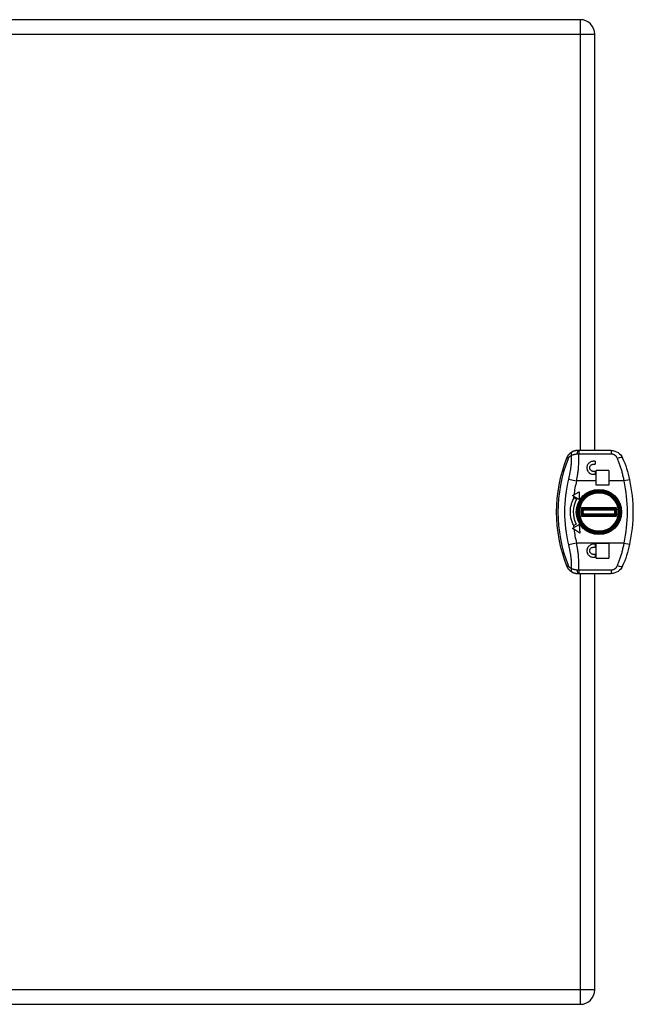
# Model space of a CAD drawing. Header units: inches. Extents: x 2.3 to 50.7, y 3.7 to 26.2.
# Tile 21 of 29: x 21.9 to 28.1, y 9.9 to 19.9. Entities that reach past the tile are written whole.
import ezdxf

# ---------------------------------------------------------------- set-up
doc = ezdxf.new("R2010")
doc.units = ezdxf.units.IN
doc.header["$MEASUREMENT"] = 0
doc.layers.add('Visible Edges(ANSI)', color=7, linetype='Continuous', lineweight=25)
doc.layers.add('Visible Tangent Edges(ANSI)', color=7, linetype='Continuous', lineweight=25)

msp = doc.modelspace()

# ---------------------------------------------------------------- linework, layer by layer
at = {"layer": 'Visible Edges(ANSI)'}
for p, q in [((27.578, 19.862), (17.79, 19.862)), ((27.724, 15.487), (27.724, 19.716)), ((27.562, 15.487), (27.554, 15.487)), ((27.89, 15.487), (27.562, 15.487)), ((27.73, 15.377), (27.71, 15.377)), ((27.71, 15.347), (27.73, 15.347)), ((27.73, 15.377), (27.73, 15.347)), ((27.73, 15.274), (27.71, 15.274)), ((27.71, 15.245), (27.73, 15.245)), ((27.73, 15.274), (27.73, 15.245)), ((27.74, 15.177), (27.74, 15.282)), ((27.866, 15.282), (27.74, 15.282)), ((27.866, 15.282), (27.866, 15.177)), ((27.74, 15.135), (27.74, 15.177)), ((27.866, 15.135), (27.74, 15.135)), ((27.866, 15.177), (27.866, 15.135)), ((27.499, 15.028), (27.513, 15.035)), ((27.511, 15.021), (27.499, 15.028)), ((27.568, 14.989), (27.511, 15.021)), ((27.513, 15.035), (27.568, 15.067)), ((27.516, 15.007), (27.541, 14.992)), ((27.568, 15.067), (27.568, 14.989)), ((27.679, 15.048), (27.679, 15.05)), ((27.716, 15.066), (27.716, 15.062)), ((27.724, 15.063), (27.724, 15.068)), ((27.856, 15.05), (27.856, 15.048)), ((27.582, 14.963), (27.582, 14.953)), ((27.608, 15), (27.614, 15)), ((27.603, 14.895), (27.932, 14.895)), ((27.932, 14.829), (27.603, 14.829)), ((27.499, 14.696), (27.511, 14.703)), ((27.537, 14.74), (27.511, 14.725)), ((27.511, 14.703), (27.568, 14.735)), ((27.568, 14.735), (27.573, 14.648)), ((27.582, 14.771), (27.582, 14.761)), ((27.614, 14.724), (27.608, 14.724)), ((27.513, 14.687), (27.499, 14.696)), ((27.573, 14.648), (27.513, 14.687)), ((27.679, 14.674), (27.679, 14.676)), ((27.716, 14.662), (27.716, 14.658)), ((27.724, 14.656), (27.724, 14.661)), ((27.856, 14.676), (27.856, 14.674)), ((27.73, 14.534), (27.71, 14.534)), ((27.71, 14.505), (27.73, 14.505)), ((27.73, 14.534), (27.73, 14.505)), ((27.74, 14.394), (27.74, 14.542)), ((27.866, 14.542), (27.74, 14.542)), ((27.866, 14.542), (27.866, 14.394)), ((27.73, 14.432), (27.71, 14.432)), ((27.71, 14.402), (27.73, 14.402)), ((27.73, 14.432), (27.73, 14.402)), ((27.74, 14.394), (27.866, 14.394)), ((27.554, 14.237), (27.562, 14.237)), ((27.562, 14.237), (27.89, 14.237)), ((27.724, 10.008), (27.724, 14.237)), ((17.79, 9.862), (27.578, 9.862))]:
    msp.add_line(p, q, dxfattribs=at)
at = {"layer": 'Visible Edges(ANSI)', "flags": 128}
for points in [[(27.496, 15.473), (27.493, 15.471), (27.49, 15.469), (27.487, 15.468), (27.485, 15.466), (27.482, 15.464), (27.479, 15.462), (27.476, 15.46), (27.473, 15.457), (27.471, 15.455), (27.468, 15.452), (27.465, 15.45), (27.463, 15.447), (27.46, 15.444), (27.458, 15.441), (27.455, 15.438), (27.453, 15.435), (27.451, 15.432), (27.449, 15.429), (27.447, 15.426), (27.445, 15.422), (27.443, 15.419), (27.441, 15.415), (27.44, 15.412), (27.438, 15.408)], [(27.554, 15.487), (27.552, 15.487), (27.549, 15.487), (27.546, 15.487), (27.544, 15.487), (27.541, 15.486), (27.538, 15.486), (27.536, 15.486), (27.533, 15.485), (27.531, 15.485), (27.528, 15.484), (27.526, 15.484), (27.523, 15.483), (27.521, 15.482), (27.518, 15.482), (27.516, 15.481), (27.514, 15.48), (27.511, 15.479), (27.509, 15.479), (27.507, 15.478), (27.505, 15.477), (27.502, 15.476), (27.5, 15.475), (27.498, 15.474), (27.496, 15.473)], [(27.89, 15.487), (27.909, 15.486), (27.928, 15.481), (27.945, 15.474), (27.962, 15.465), (27.976, 15.454), (27.989, 15.441), (27.999, 15.426), (28.007, 15.41)], [(28.007, 15.41), (28.018, 15.384), (28.029, 15.357), (28.039, 15.331), (28.048, 15.303), (28.057, 15.275), (28.065, 15.247), (28.072, 15.219), (28.079, 15.19)], [(27.71, 15.377), (27.702, 15.376), (27.693, 15.375), (27.685, 15.372), (27.677, 15.368), (27.67, 15.363), (27.663, 15.357), (27.658, 15.351), (27.653, 15.344), (27.649, 15.336), (27.646, 15.328), (27.645, 15.32), (27.644, 15.311), (27.645, 15.303), (27.646, 15.294), (27.649, 15.286), (27.653, 15.278), (27.658, 15.271), (27.663, 15.265), (27.669, 15.259), (27.677, 15.254), (27.685, 15.25), (27.693, 15.247), (27.702, 15.245), (27.71, 15.245)], [(27.71, 15.274), (27.705, 15.275), (27.701, 15.276), (27.696, 15.277), (27.692, 15.279), (27.688, 15.282), (27.684, 15.285), (27.681, 15.289), (27.678, 15.293), (27.676, 15.297), (27.675, 15.302), (27.674, 15.306), (27.674, 15.311), (27.674, 15.316), (27.675, 15.32), (27.676, 15.325), (27.679, 15.329), (27.681, 15.333), (27.684, 15.337), (27.688, 15.34), (27.692, 15.342), (27.696, 15.344), (27.701, 15.346), (27.705, 15.347), (27.71, 15.347)], [(27.508, 14.732), (27.503, 14.741), (27.499, 14.751), (27.495, 14.761), (27.491, 14.771), (27.488, 14.782), (27.485, 14.792), (27.483, 14.803), (27.481, 14.814), (27.479, 14.826), (27.478, 14.837), (27.477, 14.848), (27.477, 14.86), (27.477, 14.871), (27.478, 14.883), (27.479, 14.894), (27.48, 14.905), (27.482, 14.917), (27.484, 14.928), (27.487, 14.939), (27.49, 14.95), (27.494, 14.961), (27.498, 14.971), (27.503, 14.982), (27.508, 14.992)], [(27.71, 14.534), (27.702, 14.534), (27.693, 14.532), (27.685, 14.529), (27.677, 14.525), (27.67, 14.52), (27.663, 14.515), (27.658, 14.508), (27.653, 14.501), (27.649, 14.493), (27.646, 14.485), (27.645, 14.476), (27.644, 14.468), (27.645, 14.46), (27.646, 14.451), (27.649, 14.443), (27.653, 14.435), (27.658, 14.428), (27.663, 14.422), (27.67, 14.416), (27.677, 14.411), (27.685, 14.407), (27.693, 14.405), (27.702, 14.403), (27.71, 14.402)], [(27.71, 14.432), (27.705, 14.432), (27.701, 14.433), (27.696, 14.435), (27.692, 14.437), (27.688, 14.44), (27.684, 14.443), (27.681, 14.446), (27.679, 14.45), (27.676, 14.454), (27.675, 14.459), (27.674, 14.464), (27.674, 14.468), (27.674, 14.473), (27.675, 14.478), (27.676, 14.482), (27.679, 14.486), (27.681, 14.49), (27.684, 14.494), (27.688, 14.497), (27.692, 14.5), (27.696, 14.502), (27.701, 14.503), (27.705, 14.504), (27.71, 14.505)], [(28.079, 14.534), (28.072, 14.505), (28.065, 14.477), (28.057, 14.449), (28.048, 14.421), (28.039, 14.393), (28.029, 14.367), (28.018, 14.34), (28.007, 14.314)], [(27.438, 14.316), (27.44, 14.312), (27.441, 14.309), (27.443, 14.305), (27.445, 14.302), (27.447, 14.298), (27.449, 14.295), (27.451, 14.292), (27.453, 14.289), (27.455, 14.286), (27.458, 14.283), (27.46, 14.28), (27.463, 14.277), (27.465, 14.274), (27.468, 14.272), (27.471, 14.269), (27.473, 14.267), (27.476, 14.265), (27.479, 14.262), (27.482, 14.26), (27.485, 14.258), (27.487, 14.256), (27.49, 14.255), (27.493, 14.253), (27.496, 14.251)], [(28.007, 14.314), (27.999, 14.298), (27.989, 14.283), (27.976, 14.27), (27.962, 14.259), (27.945, 14.25), (27.928, 14.243), (27.909, 14.239), (27.89, 14.237)], [(27.496, 14.251), (27.498, 14.25), (27.5, 14.249), (27.502, 14.248), (27.505, 14.247), (27.507, 14.246), (27.509, 14.245), (27.511, 14.245), (27.514, 14.244), (27.516, 14.243), (27.518, 14.242), (27.521, 14.242), (27.523, 14.241), (27.526, 14.24), (27.528, 14.24), (27.531, 14.239), (27.533, 14.239), (27.536, 14.238), (27.538, 14.238), (27.541, 14.238), (27.544, 14.237), (27.546, 14.237), (27.549, 14.237), (27.552, 14.237), (27.554, 14.237)]]:
    msp.add_lwpolyline(points, dxfattribs=at)
at = {"layer": 'Visible Edges(ANSI)'}
for radius in [0.211, 0.206]:
    msp.add_circle((27.767, 14.862), radius, dxfattribs=at)
for centre, radius, start, end in [((27.578, 19.716), 0.146, 0, 90), ((28.82, 14.862), 1.486, 158.4512, 201.5488), ((26.635, 14.862), 1.481, 347.2021, 12.7979), ((27.767, 14.862), 0.29, 150, 153.3971), ((27.684, 15.05), 0.00492, 113.9976, 180), ((27.851, 15.05), 0.00492, 0, 66.0024), ((27.767, 14.862), 0.261, 150, 207.8374), ((27.767, 14.862), 0.172, 170.1862, 189.8138), ((27.603, 14.89), 0.005, 90, 170.1862), ((27.603, 14.834), 0.005, 189.8138, 270), ((27.932, 14.89), 0.005, 9.8138, 90), ((27.932, 14.834), 0.005, 270, 350.1862), ((27.767, 14.862), 0.172, 350.1862, 9.8138), ((27.767, 14.862), 0.29, 206.6029, 208.0574), ((27.684, 14.674), 0.00492, 180, 246.0024), ((27.851, 14.674), 0.00492, 293.9976, 0), ((27.578, 10.008), 0.146, 270, 0)]:
    msp.add_arc(centre, radius, start, end, dxfattribs=at)
at = {"layer": 'Visible Tangent Edges(ANSI)'}
for p, q in [((27.578, 19.862), (27.578, 19.716)), ((17.79, 19.716), (27.578, 19.716)), ((27.578, 19.716), (27.724, 19.716)), ((27.578, 19.716), (27.578, 15.487)), ((27.438, 15.408), (27.454, 15.402)), ((27.562, 15.487), (27.562, 15.453)), ((27.562, 15.453), (27.89, 15.453)), ((27.89, 15.487), (27.89, 15.453)), ((27.458, 15.197), (27.539, 15.177)), ((27.74, 15.177), (27.539, 15.177)), ((28.022, 15.177), (27.866, 15.177)), ((28.079, 15.19), (28.022, 15.177)), ((27.734, 15.065), (27.734, 15.07)), ((27.568, 14.931), (27.574, 14.933)), ((27.944, 14.905), (27.59, 14.905)), ((27.59, 14.819), (27.944, 14.819)), ((27.607, 14.885), (27.927, 14.885)), ((27.927, 14.839), (27.607, 14.839)), ((27.574, 14.791), (27.568, 14.793)), ((27.851, 14.673), (27.853, 14.67)), ((27.856, 14.674), (27.852, 14.674)), ((27.852, 14.674), (27.852, 14.674)), ((27.539, 14.547), (27.458, 14.527)), ((28.022, 14.547), (27.539, 14.547)), ((28.022, 14.547), (28.079, 14.534)), ((27.454, 14.322), (27.438, 14.316)), ((27.562, 14.271), (27.562, 14.237)), ((27.89, 14.271), (27.562, 14.271)), ((27.578, 14.237), (27.578, 10.008)), ((27.89, 14.271), (27.89, 14.237)), ((27.578, 10.008), (17.79, 10.008)), ((27.724, 10.008), (27.578, 10.008)), ((27.578, 10.008), (27.578, 9.862))]:
    msp.add_line(p, q, dxfattribs=at)
at = {"layer": 'Visible Tangent Edges(ANSI)', "flags": 128}
for points in [[(27.454, 15.402), (27.455, 15.404), (27.456, 15.406), (27.457, 15.407), (27.458, 15.409), (27.459, 15.411), (27.46, 15.413), (27.461, 15.415), (27.462, 15.417), (27.463, 15.418), (27.465, 15.42), (27.466, 15.421), (27.467, 15.423), (27.469, 15.424), (27.47, 15.426), (27.472, 15.427), (27.473, 15.428), (27.475, 15.43), (27.476, 15.431), (27.478, 15.432), (27.479, 15.433), (27.481, 15.434), (27.482, 15.435), (27.484, 15.436), (27.485, 15.437)], [(27.485, 15.437), (27.486, 15.428), (27.486, 15.418), (27.486, 15.408), (27.486, 15.399), (27.486, 15.389), (27.486, 15.379), (27.485, 15.369), (27.485, 15.359), (27.484, 15.349), (27.483, 15.339), (27.482, 15.329), (27.481, 15.319), (27.48, 15.309), (27.478, 15.299), (27.477, 15.289), (27.475, 15.279), (27.473, 15.268), (27.471, 15.258), (27.469, 15.248), (27.467, 15.238), (27.465, 15.227), (27.463, 15.217), (27.461, 15.207), (27.458, 15.197)], [(27.485, 15.437), (27.487, 15.438), (27.49, 15.439), (27.492, 15.44), (27.494, 15.441), (27.497, 15.442), (27.499, 15.443), (27.501, 15.444), (27.504, 15.444), (27.506, 15.445), (27.509, 15.446), (27.511, 15.447), (27.514, 15.447), (27.516, 15.448), (27.519, 15.449), (27.522, 15.449), (27.524, 15.45), (27.527, 15.45), (27.53, 15.451), (27.533, 15.451), (27.535, 15.451), (27.538, 15.452), (27.541, 15.452), (27.544, 15.452), (27.546, 15.452)], [(27.539, 15.177), (27.542, 15.189), (27.544, 15.2), (27.546, 15.212), (27.548, 15.224), (27.55, 15.235), (27.552, 15.247), (27.553, 15.259), (27.555, 15.27), (27.556, 15.282), (27.558, 15.294), (27.559, 15.306), (27.56, 15.317), (27.561, 15.329), (27.562, 15.34), (27.562, 15.352), (27.563, 15.364), (27.563, 15.375), (27.564, 15.386), (27.564, 15.398), (27.564, 15.409), (27.564, 15.42), (27.563, 15.431), (27.563, 15.442), (27.562, 15.453)], [(27.546, 15.452), (27.547, 15.452), (27.548, 15.452), (27.548, 15.452), (27.549, 15.453), (27.55, 15.453), (27.55, 15.453), (27.551, 15.453), (27.552, 15.453), (27.552, 15.453), (27.553, 15.453), (27.554, 15.453), (27.554, 15.453), (27.555, 15.453), (27.556, 15.453), (27.556, 15.453), (27.557, 15.453), (27.558, 15.453), (27.558, 15.453), (27.559, 15.453), (27.559, 15.453), (27.56, 15.453), (27.561, 15.453), (27.561, 15.453), (27.562, 15.453)], [(27.89, 15.453), (27.893, 15.453), (27.897, 15.453), (27.9, 15.452), (27.904, 15.452), (27.907, 15.451), (27.91, 15.45), (27.914, 15.448), (27.917, 15.447), (27.92, 15.446), (27.923, 15.444), (27.926, 15.442), (27.928, 15.44), (27.931, 15.438), (27.934, 15.436), (27.936, 15.433), (27.939, 15.431), (27.941, 15.428), (27.943, 15.425), (27.945, 15.423), (27.947, 15.42), (27.949, 15.417), (27.95, 15.414), (27.952, 15.41), (27.953, 15.407)], [(27.953, 15.407), (27.957, 15.398), (27.96, 15.389), (27.964, 15.38), (27.967, 15.371), (27.97, 15.362), (27.974, 15.352), (27.977, 15.343), (27.98, 15.334), (27.983, 15.324), (27.986, 15.315), (27.989, 15.305), (27.992, 15.296), (27.995, 15.286), (27.998, 15.276), (28, 15.266), (28.003, 15.257), (28.005, 15.247), (28.008, 15.237), (28.01, 15.227), (28.013, 15.217), (28.015, 15.207), (28.017, 15.197), (28.02, 15.187), (28.022, 15.177)], [(27.617, 15.003), (27.616, 15.003), (27.616, 15.003), (27.615, 15.003), (27.615, 15.003), (27.614, 15.002), (27.614, 15.002), (27.614, 15.002), (27.613, 15.002), (27.613, 15.002), (27.612, 15.002), (27.612, 15.002), (27.612, 15.002), (27.611, 15.002), (27.611, 15.002), (27.611, 15.002), (27.61, 15.002), (27.61, 15.002), (27.61, 15.002), (27.61, 15.002), (27.61, 15.002), (27.609, 15.001), (27.609, 15.001), (27.609, 15.001), (27.609, 15.001)], [(27.673, 15.05), (27.673, 15.05), (27.673, 15.05), (27.673, 15.05), (27.673, 15.05), (27.673, 15.05), (27.673, 15.05), (27.673, 15.05), (27.673, 15.05), (27.673, 15.05), (27.673, 15.049), (27.673, 15.049), (27.673, 15.049), (27.673, 15.048), (27.672, 15.048), (27.672, 15.048), (27.672, 15.048), (27.672, 15.047), (27.672, 15.047), (27.672, 15.046), (27.672, 15.046), (27.672, 15.046), (27.671, 15.045), (27.671, 15.045), (27.671, 15.044)], [(27.673, 15.05), (27.674, 15.051), (27.674, 15.051), (27.674, 15.051), (27.675, 15.051), (27.675, 15.051), (27.675, 15.051), (27.676, 15.051), (27.676, 15.051), (27.676, 15.051), (27.677, 15.051), (27.677, 15.051), (27.677, 15.051), (27.677, 15.051), (27.678, 15.051), (27.678, 15.051), (27.678, 15.051), (27.678, 15.051), (27.678, 15.051), (27.678, 15.05), (27.678, 15.05), (27.679, 15.05), (27.679, 15.05), (27.679, 15.05), (27.679, 15.05)], [(27.856, 15.05), (27.856, 15.05), (27.856, 15.05), (27.856, 15.05), (27.856, 15.05), (27.856, 15.05), (27.856, 15.051), (27.856, 15.051), (27.856, 15.051), (27.857, 15.051), (27.857, 15.051), (27.857, 15.051), (27.857, 15.051), (27.857, 15.051), (27.858, 15.051), (27.858, 15.051), (27.858, 15.051), (27.859, 15.051), (27.859, 15.051), (27.859, 15.051), (27.86, 15.051), (27.86, 15.051), (27.86, 15.051), (27.861, 15.051), (27.861, 15.05)], [(27.863, 15.044), (27.863, 15.045), (27.863, 15.045), (27.863, 15.046), (27.863, 15.046), (27.862, 15.046), (27.862, 15.047), (27.862, 15.047), (27.862, 15.048), (27.862, 15.048), (27.862, 15.048), (27.862, 15.048), (27.862, 15.049), (27.862, 15.049), (27.862, 15.049), (27.862, 15.05), (27.861, 15.05), (27.861, 15.05), (27.861, 15.05), (27.861, 15.05), (27.861, 15.05), (27.861, 15.05), (27.861, 15.05), (27.861, 15.05), (27.861, 15.05)], [(27.603, 14.895), (27.603, 14.896), (27.602, 14.896), (27.602, 14.896), (27.602, 14.896), (27.602, 14.896), (27.601, 14.896), (27.601, 14.897), (27.601, 14.897), (27.6, 14.898), (27.6, 14.898), (27.599, 14.898), (27.598, 14.899), (27.598, 14.899), (27.597, 14.9), (27.597, 14.9), (27.596, 14.901), (27.595, 14.901), (27.595, 14.902), (27.594, 14.903), (27.593, 14.903), (27.593, 14.904), (27.592, 14.904), (27.591, 14.905), (27.59, 14.905)], [(27.59, 14.905), (27.591, 14.905), (27.591, 14.904), (27.592, 14.903), (27.592, 14.902), (27.592, 14.901), (27.593, 14.901), (27.593, 14.9), (27.594, 14.899), (27.594, 14.898), (27.594, 14.898), (27.595, 14.897), (27.595, 14.896), (27.596, 14.896), (27.596, 14.895), (27.596, 14.894), (27.596, 14.894), (27.597, 14.893), (27.597, 14.893), (27.597, 14.892), (27.597, 14.892), (27.598, 14.892), (27.598, 14.891), (27.598, 14.891), (27.598, 14.891)], [(27.944, 14.905), (27.943, 14.905), (27.943, 14.904), (27.942, 14.904), (27.941, 14.903), (27.94, 14.903), (27.94, 14.902), (27.939, 14.901), (27.938, 14.901), (27.938, 14.9), (27.937, 14.9), (27.937, 14.899), (27.936, 14.899), (27.935, 14.898), (27.935, 14.898), (27.934, 14.898), (27.934, 14.897), (27.933, 14.897), (27.933, 14.896), (27.933, 14.896), (27.932, 14.896), (27.932, 14.896), (27.932, 14.896), (27.932, 14.896), (27.932, 14.895)], [(27.937, 14.891), (27.937, 14.891), (27.937, 14.891), (27.937, 14.892), (27.937, 14.892), (27.937, 14.892), (27.937, 14.893), (27.938, 14.893), (27.938, 14.894), (27.938, 14.894), (27.939, 14.895), (27.939, 14.896), (27.939, 14.896), (27.94, 14.897), (27.94, 14.898), (27.94, 14.898), (27.941, 14.899), (27.941, 14.9), (27.941, 14.901), (27.942, 14.901), (27.942, 14.902), (27.943, 14.903), (27.943, 14.904), (27.944, 14.905), (27.944, 14.905)], [(27.598, 14.833), (27.598, 14.833), (27.598, 14.833), (27.598, 14.832), (27.597, 14.832), (27.597, 14.832), (27.597, 14.831), (27.597, 14.831), (27.596, 14.83), (27.596, 14.83), (27.596, 14.829), (27.596, 14.829), (27.595, 14.828), (27.595, 14.827), (27.594, 14.826), (27.594, 14.826), (27.594, 14.825), (27.593, 14.824), (27.593, 14.823), (27.592, 14.823), (27.592, 14.822), (27.592, 14.821), (27.591, 14.82), (27.591, 14.819), (27.59, 14.819)], [(27.59, 14.819), (27.591, 14.819), (27.592, 14.82), (27.593, 14.82), (27.593, 14.821), (27.594, 14.821), (27.595, 14.822), (27.595, 14.823), (27.596, 14.823), (27.597, 14.824), (27.597, 14.824), (27.598, 14.825), (27.598, 14.825), (27.599, 14.826), (27.6, 14.826), (27.6, 14.827), (27.601, 14.827), (27.601, 14.827), (27.601, 14.828), (27.602, 14.828), (27.602, 14.828), (27.602, 14.828), (27.602, 14.828), (27.603, 14.829), (27.603, 14.829)], [(27.598, 14.891), (27.598, 14.891), (27.598, 14.891), (27.598, 14.891), (27.598, 14.891), (27.598, 14.891), (27.599, 14.891), (27.599, 14.891), (27.599, 14.89), (27.6, 14.89), (27.6, 14.89), (27.6, 14.89), (27.601, 14.889), (27.601, 14.889), (27.602, 14.889), (27.602, 14.888), (27.603, 14.888), (27.603, 14.888), (27.604, 14.887), (27.604, 14.887), (27.605, 14.887), (27.605, 14.886), (27.606, 14.886), (27.606, 14.886), (27.607, 14.885)], [(27.607, 14.839), (27.606, 14.838), (27.606, 14.838), (27.605, 14.838), (27.605, 14.837), (27.604, 14.837), (27.604, 14.837), (27.603, 14.836), (27.603, 14.836), (27.602, 14.836), (27.602, 14.835), (27.601, 14.835), (27.601, 14.835), (27.6, 14.834), (27.6, 14.834), (27.6, 14.834), (27.599, 14.834), (27.599, 14.833), (27.599, 14.833), (27.598, 14.833), (27.598, 14.833), (27.598, 14.833), (27.598, 14.833), (27.598, 14.833), (27.598, 14.833)], [(27.607, 14.885), (27.607, 14.886), (27.606, 14.887), (27.606, 14.887), (27.606, 14.888), (27.606, 14.888), (27.605, 14.889), (27.605, 14.889), (27.605, 14.89), (27.605, 14.891), (27.605, 14.891), (27.604, 14.892), (27.604, 14.892), (27.604, 14.893), (27.604, 14.893), (27.604, 14.893), (27.603, 14.894), (27.603, 14.894), (27.603, 14.894), (27.603, 14.895), (27.603, 14.895), (27.603, 14.895), (27.603, 14.895), (27.603, 14.895), (27.603, 14.895)], [(27.603, 14.829), (27.603, 14.829), (27.603, 14.829), (27.603, 14.829), (27.603, 14.829), (27.603, 14.829), (27.603, 14.83), (27.603, 14.83), (27.603, 14.83), (27.604, 14.831), (27.604, 14.831), (27.604, 14.832), (27.604, 14.832), (27.604, 14.832), (27.605, 14.833), (27.605, 14.834), (27.605, 14.834), (27.605, 14.835), (27.605, 14.835), (27.606, 14.836), (27.606, 14.836), (27.606, 14.837), (27.606, 14.837), (27.607, 14.838), (27.607, 14.839)], [(27.932, 14.895), (27.932, 14.895), (27.932, 14.895), (27.932, 14.895), (27.932, 14.895), (27.931, 14.895), (27.931, 14.894), (27.931, 14.894), (27.931, 14.894), (27.931, 14.893), (27.931, 14.893), (27.93, 14.893), (27.93, 14.892), (27.93, 14.892), (27.93, 14.891), (27.93, 14.891), (27.929, 14.89), (27.929, 14.889), (27.929, 14.889), (27.929, 14.888), (27.928, 14.888), (27.928, 14.887), (27.928, 14.887), (27.928, 14.886), (27.927, 14.885)], [(27.927, 14.885), (27.928, 14.886), (27.929, 14.886), (27.929, 14.886), (27.93, 14.887), (27.93, 14.887), (27.931, 14.887), (27.931, 14.888), (27.932, 14.888), (27.932, 14.888), (27.933, 14.889), (27.933, 14.889), (27.934, 14.889), (27.934, 14.89), (27.934, 14.89), (27.935, 14.89), (27.935, 14.89), (27.935, 14.891), (27.936, 14.891), (27.936, 14.891), (27.936, 14.891), (27.936, 14.891), (27.937, 14.891), (27.937, 14.891), (27.937, 14.891)], [(27.937, 14.833), (27.937, 14.833), (27.937, 14.833), (27.936, 14.833), (27.936, 14.833), (27.936, 14.833), (27.936, 14.833), (27.935, 14.833), (27.935, 14.834), (27.935, 14.834), (27.934, 14.834), (27.934, 14.834), (27.934, 14.835), (27.933, 14.835), (27.933, 14.835), (27.932, 14.836), (27.932, 14.836), (27.931, 14.836), (27.931, 14.837), (27.93, 14.837), (27.93, 14.837), (27.929, 14.838), (27.929, 14.838), (27.928, 14.838), (27.927, 14.839)], [(27.927, 14.839), (27.928, 14.838), (27.928, 14.837), (27.928, 14.837), (27.928, 14.836), (27.929, 14.836), (27.929, 14.835), (27.929, 14.835), (27.929, 14.834), (27.93, 14.834), (27.93, 14.833), (27.93, 14.832), (27.93, 14.832), (27.93, 14.832), (27.931, 14.831), (27.931, 14.831), (27.931, 14.83), (27.931, 14.83), (27.931, 14.83), (27.931, 14.829), (27.932, 14.829), (27.932, 14.829), (27.932, 14.829), (27.932, 14.829), (27.932, 14.829)], [(27.932, 14.829), (27.932, 14.829), (27.932, 14.828), (27.932, 14.828), (27.932, 14.828), (27.933, 14.828), (27.933, 14.828), (27.933, 14.827), (27.934, 14.827), (27.934, 14.827), (27.935, 14.826), (27.935, 14.826), (27.936, 14.825), (27.937, 14.825), (27.937, 14.824), (27.938, 14.824), (27.938, 14.823), (27.939, 14.823), (27.94, 14.822), (27.94, 14.821), (27.941, 14.821), (27.942, 14.82), (27.943, 14.82), (27.943, 14.819), (27.944, 14.819)], [(27.944, 14.819), (27.944, 14.819), (27.943, 14.82), (27.943, 14.821), (27.942, 14.822), (27.942, 14.823), (27.941, 14.823), (27.941, 14.824), (27.941, 14.825), (27.94, 14.826), (27.94, 14.826), (27.94, 14.827), (27.939, 14.828), (27.939, 14.829), (27.939, 14.829), (27.938, 14.83), (27.938, 14.83), (27.938, 14.831), (27.937, 14.831), (27.937, 14.832), (27.937, 14.832), (27.937, 14.832), (27.937, 14.833), (27.937, 14.833), (27.937, 14.833)], [(27.609, 14.723), (27.609, 14.723), (27.609, 14.723), (27.609, 14.723), (27.61, 14.723), (27.61, 14.722), (27.61, 14.722), (27.61, 14.722), (27.61, 14.722), (27.611, 14.722), (27.611, 14.722), (27.611, 14.722), (27.612, 14.722), (27.612, 14.722), (27.612, 14.722), (27.613, 14.722), (27.613, 14.722), (27.614, 14.722), (27.614, 14.722), (27.614, 14.722), (27.615, 14.721), (27.615, 14.721), (27.616, 14.721), (27.616, 14.721), (27.617, 14.721)], [(27.671, 14.68), (27.671, 14.679), (27.671, 14.679), (27.672, 14.678), (27.672, 14.678), (27.672, 14.678), (27.672, 14.677), (27.672, 14.677), (27.672, 14.677), (27.672, 14.676), (27.672, 14.676), (27.673, 14.676), (27.673, 14.675), (27.673, 14.675), (27.673, 14.675), (27.673, 14.675), (27.673, 14.674), (27.673, 14.674), (27.673, 14.674), (27.673, 14.674), (27.673, 14.674), (27.673, 14.674), (27.673, 14.674), (27.673, 14.674), (27.673, 14.674)], [(27.679, 14.674), (27.679, 14.674), (27.679, 14.674), (27.679, 14.674), (27.678, 14.674), (27.678, 14.674), (27.678, 14.673), (27.678, 14.673), (27.678, 14.673), (27.678, 14.673), (27.678, 14.673), (27.677, 14.673), (27.677, 14.673), (27.677, 14.673), (27.677, 14.673), (27.676, 14.673), (27.676, 14.673), (27.676, 14.673), (27.675, 14.673), (27.675, 14.673), (27.675, 14.673), (27.674, 14.673), (27.674, 14.673), (27.674, 14.673), (27.673, 14.674)], [(27.861, 14.674), (27.861, 14.673), (27.86, 14.673), (27.86, 14.673), (27.86, 14.673), (27.859, 14.673), (27.859, 14.673), (27.859, 14.673), (27.858, 14.673), (27.858, 14.673), (27.858, 14.673), (27.857, 14.673), (27.857, 14.673), (27.857, 14.673), (27.857, 14.673), (27.857, 14.673), (27.856, 14.673), (27.856, 14.673), (27.856, 14.673), (27.856, 14.674), (27.856, 14.674), (27.856, 14.674), (27.856, 14.674), (27.856, 14.674), (27.856, 14.674)], [(27.861, 14.674), (27.861, 14.674), (27.861, 14.674), (27.861, 14.674), (27.861, 14.674), (27.861, 14.674), (27.861, 14.674), (27.861, 14.674), (27.861, 14.674), (27.862, 14.675), (27.862, 14.675), (27.862, 14.675), (27.862, 14.675), (27.862, 14.676), (27.862, 14.676), (27.862, 14.676), (27.862, 14.677), (27.862, 14.677), (27.862, 14.677), (27.862, 14.678), (27.863, 14.678), (27.863, 14.678), (27.863, 14.679), (27.863, 14.679), (27.863, 14.68)], [(27.458, 14.527), (27.461, 14.517), (27.463, 14.507), (27.465, 14.497), (27.467, 14.486), (27.469, 14.476), (27.471, 14.466), (27.473, 14.456), (27.475, 14.445), (27.477, 14.435), (27.478, 14.425), (27.48, 14.415), (27.481, 14.405), (27.482, 14.395), (27.483, 14.385), (27.484, 14.375), (27.485, 14.365), (27.485, 14.355), (27.486, 14.345), (27.486, 14.335), (27.486, 14.325), (27.486, 14.316), (27.486, 14.306), (27.486, 14.296), (27.485, 14.287)], [(27.562, 14.271), (27.563, 14.282), (27.563, 14.293), (27.564, 14.304), (27.564, 14.315), (27.564, 14.326), (27.564, 14.338), (27.563, 14.349), (27.563, 14.361), (27.562, 14.372), (27.562, 14.384), (27.561, 14.395), (27.56, 14.407), (27.559, 14.418), (27.558, 14.43), (27.556, 14.442), (27.555, 14.454), (27.553, 14.465), (27.552, 14.477), (27.55, 14.489), (27.548, 14.5), (27.546, 14.512), (27.544, 14.524), (27.542, 14.535), (27.539, 14.547)], [(28.022, 14.547), (28.02, 14.537), (28.017, 14.527), (28.015, 14.517), (28.013, 14.507), (28.01, 14.497), (28.008, 14.487), (28.005, 14.477), (28.003, 14.467), (28, 14.458), (27.998, 14.448), (27.995, 14.438), (27.992, 14.429), (27.989, 14.419), (27.986, 14.409), (27.983, 14.4), (27.98, 14.39), (27.977, 14.381), (27.974, 14.372), (27.97, 14.362), (27.967, 14.353), (27.964, 14.344), (27.96, 14.335), (27.957, 14.326), (27.953, 14.317)], [(27.485, 14.287), (27.484, 14.288), (27.482, 14.289), (27.481, 14.29), (27.479, 14.291), (27.478, 14.292), (27.476, 14.293), (27.475, 14.294), (27.473, 14.296), (27.472, 14.297), (27.47, 14.298), (27.469, 14.3), (27.467, 14.301), (27.466, 14.303), (27.465, 14.304), (27.463, 14.306), (27.462, 14.308), (27.461, 14.309), (27.46, 14.311), (27.459, 14.313), (27.458, 14.315), (27.457, 14.317), (27.456, 14.319), (27.455, 14.32), (27.454, 14.322)], [(27.953, 14.317), (27.952, 14.314), (27.95, 14.31), (27.949, 14.307), (27.947, 14.304), (27.945, 14.301), (27.943, 14.299), (27.941, 14.296), (27.939, 14.293), (27.936, 14.291), (27.934, 14.288), (27.931, 14.286), (27.928, 14.284), (27.926, 14.282), (27.923, 14.28), (27.92, 14.279), (27.917, 14.277), (27.914, 14.276), (27.91, 14.274), (27.907, 14.273), (27.904, 14.273), (27.9, 14.272), (27.897, 14.271), (27.893, 14.271), (27.89, 14.271)], [(27.546, 14.272), (27.544, 14.272), (27.541, 14.272), (27.538, 14.272), (27.535, 14.273), (27.533, 14.273), (27.53, 14.273), (27.527, 14.274), (27.524, 14.274), (27.522, 14.275), (27.519, 14.275), (27.516, 14.276), (27.514, 14.277), (27.511, 14.277), (27.509, 14.278), (27.506, 14.279), (27.504, 14.28), (27.501, 14.281), (27.499, 14.281), (27.497, 14.282), (27.494, 14.283), (27.492, 14.284), (27.49, 14.285), (27.487, 14.286), (27.485, 14.287)], [(27.562, 14.271), (27.561, 14.271), (27.561, 14.271), (27.56, 14.271), (27.559, 14.271), (27.559, 14.271), (27.558, 14.271), (27.558, 14.271), (27.557, 14.271), (27.556, 14.271), (27.556, 14.271), (27.555, 14.271), (27.554, 14.271), (27.554, 14.271), (27.553, 14.271), (27.552, 14.271), (27.552, 14.271), (27.551, 14.271), (27.55, 14.271), (27.55, 14.271), (27.549, 14.272), (27.548, 14.272), (27.548, 14.272), (27.547, 14.272), (27.546, 14.272)]]:
    msp.add_lwpolyline(points, dxfattribs=at)
at = {"layer": 'Visible Tangent Edges(ANSI)'}
for radius in [0.23, 0.223, 0.214, 0.196]:
    msp.add_circle((27.767, 14.862), radius, dxfattribs=at)
for centre, radius, start, end in [((28.82, 14.862), 1.469, 158.4512, 201.5488), ((28.82, 14.862), 1.403, 166.188, 193.812), ((28.82, 14.862), 1.319, 166.188, 172.4437), ((26.635, 14.862), 1.422, 347.2021, 12.7979), ((28.82, 14.862), 1.319, 173.0611, 174.344), ((27.767, 14.862), 0.182, 166.1833, 193.8167), ((27.767, 14.862), 0.182, 346.1833, 13.8167), ((27.767, 14.862), 0.162, 171.6718, 188.3282), ((27.767, 14.862), 0.162, 351.6718, 8.3282), ((28.82, 14.862), 1.319, 185.656, 186.9389), ((28.82, 14.862), 1.319, 187.6175, 193.812), ((27.767, 14.862), 0.207, 257.9614, 293.9976), ((27.851, 14.674), 0.000984, 293.9976, 0)]:
    msp.add_arc(centre, radius, start, end, dxfattribs=at)
for centre, major_axis, ratio, start_param, end_param in [((27.524, 15.42), (-0.0274, 0.0523), 0.53292, 0, 0.98933), ((27.554, 15.428), (0, 0.0591), 0.14439, 0, 1.14444), ((27.953, 15.386), (0.0542, 0.0235), 0.32841, 0, 1.4294), ((27.953, 14.338), (0.0542, -0.0235), 0.32841, 4.85378, 6.28319), ((27.524, 14.304), (-0.0274, -0.0523), 0.53292, 5.29385, 6.28319), ((27.554, 14.296), (0, -0.0591), 0.14439, 5.13874, 6.28319)]:
    msp.add_ellipse(centre, major_axis=major_axis, ratio=ratio, start_param=start_param, end_param=end_param, dxfattribs=at)

doc.saveas('drawing.dxf')
